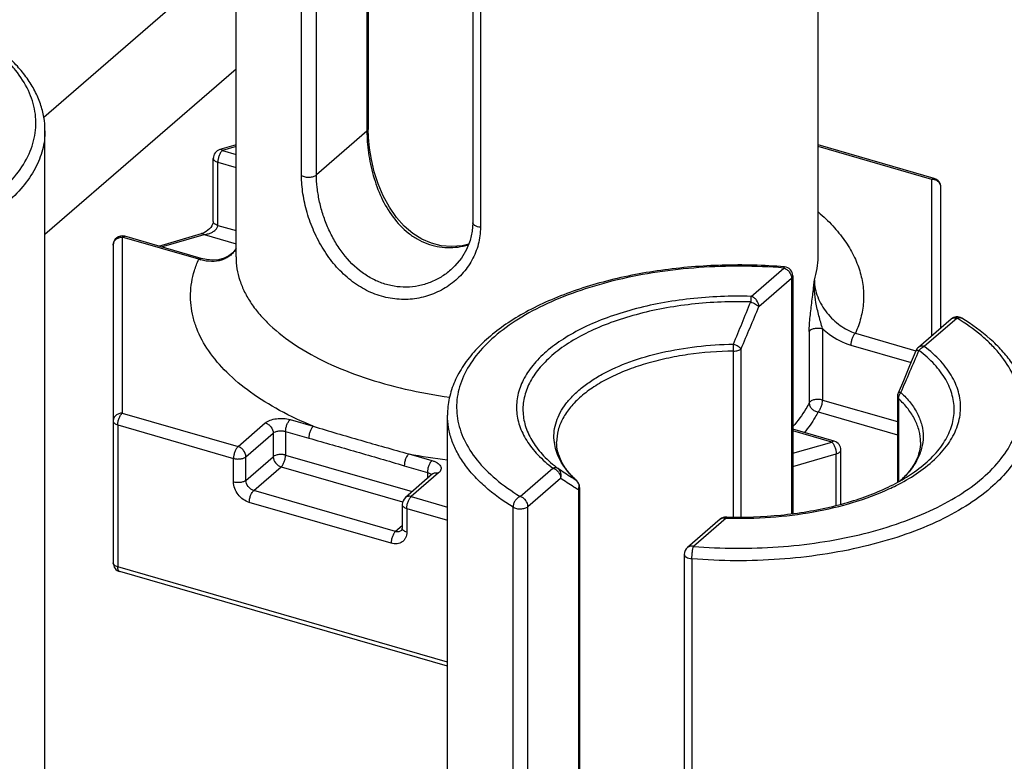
# Model space of a CAD drawing. Header units: millimetres. Extents: x 0 to 420, y 0 to 297.
# Tile 15 of 85: x 82.68 to 93.51, y 96.32 to 104.47. Entities that reach past the tile are written whole.
import ezdxf

# ---------------------------------------------------------------- set-up
doc = ezdxf.new("R2010")
doc.units = ezdxf.units.MM
doc.header["$LTSCALE"] = 23.1
for name, color, linetype in [('0000242733_2_KÖRPERKANTE', 7, 'CONTINUOUS'), ('0000284003_2_KÖRPERKANTE', 7, 'CONTINUOUS'), ('0000434254_2_KÖRPERKANTE', 7, 'CONTINUOUS')]:
    doc.layers.add(name, color=color, linetype=linetype)

msp = doc.modelspace()

# ---------------------------------------------------------------- linework, layer by layer
at = {"layer": '0000242733_2_KÖRPERKANTE', "color": 7, "linetype": 'Continuous'}
msp.add_line((85.0612, 103.9278), (82.9612, 102.1091), dxfattribs=at)
at = {"layer": '0000284003_2_KÖRPERKANTE', "color": 7, "linetype": 'Continuous'}
msp.add_line((85.0612, 105.2268), (82.9475, 103.3964), dxfattribs=at)
at = {"layer": '0000434254_2_KÖRPERKANTE', "color": 7, "linetype": 'Continuous'}
for p, q in [((85.0612, 101.8641), (85.0612, 110.611)), ((91.4612, 101.8641), (91.4612, 110.611)), ((86.5141, 109.8157), (86.5141, 103.2698)), ((87.6647, 109.081), (87.6647, 102.2394)), ((82.9612, 94.5029), (82.9612, 103.2498)), ((85.0612, 103.0941), (84.8834, 103.0427)), ((92.7389, 102.7252), (91.4612, 103.0941)), ((84.8112, 102.2538), (84.8112, 102.9467)), ((92.8112, 101.0837), (92.8112, 102.6291)), ((84.6795, 101.8475), (83.8389, 102.0901)), ((84.2112, 101.9827), (84.6834, 102.119)), ((83.7112, 101.994), (83.7112, 98.5011)), ((91.183, 101.6548), (91.183, 99.0421)), ((92.9228, 101.1804), (92.5634, 100.8692)), ((92.3336, 100.3287), (92.3336, 99.3869)), ((87.3865, 91.3779), (87.3865, 100.1248)), ((91.6389, 99.8385), (91.183, 99.9701)), ((91.7112, 99.1464), (91.7112, 99.7424)), ((87.2233, 99.478), (86.9233, 99.2182)), ((88.8394, 99.3295), (88.8394, 92.7836)), ((86.8888, 99.1426), (86.8888, 98.8828)), ((90.3839, 98.9816), (90.0245, 98.6704)), ((89.99, 98.5948), (89.99, 91.7532)), ((87.3865, 97.3649), (83.7834, 98.405))]:
    msp.add_line(p, q, dxfattribs=at)
at = {"layer": '0000434254_2_KÖRPERKANTE', "color": 9, "linetype": 'Continuous'}
for p, q in [((86.5007, 109.7907), (86.5007, 103.2448)), ((85.7819, 102.7578), (85.7819, 109.5994)), ((85.946, 102.7644), (85.946, 109.606)), ((87.7487, 109.0316), (87.7487, 102.19)), ((86.5007, 103.2448), (85.946, 102.7644)), ((85.0612, 103.0766), (84.9112, 103.0333)), ((92.7112, 102.7157), (91.4612, 103.0766)), ((84.9112, 103.0333), (85.0612, 102.99)), ((84.8612, 102.2105), (84.8612, 102.9034)), ((84.8612, 102.9034), (85.0612, 102.8456)), ((92.7112, 100.9971), (92.7112, 102.7157)), ((84.8612, 102.2105), (85.0612, 102.1528)), ((84.2415, 101.9739), (84.7112, 102.1095)), ((84.7112, 102.1095), (85.0612, 102.0085)), ((83.8112, 102.0806), (83.8112, 100.1465)), ((84.6518, 101.838), (83.8112, 102.0806)), ((90.7236, 101.4301), (91.083, 101.7414)), ((90.8103, 101.3186), (91.1696, 101.6298)), ((91.1696, 101.6298), (91.1696, 99.0403)), ((92.9883, 101.1914), (92.6289, 100.8801)), ((91.3638, 101.0442), (91.3638, 100.2599)), ((91.5107, 101.0753), (91.5107, 100.291)), ((91.8706, 101.0243), (92.5366, 100.832)), ((91.8206, 100.8944), (92.483, 100.7032)), ((90.5311, 99.0057), (90.5311, 100.8287)), ((90.6149, 99.0055), (90.6149, 100.8537)), ((91.5107, 100.291), (92.3336, 100.0535)), ((92.3456, 100.3049), (92.3456, 99.3931)), ((83.8112, 100.1465), (85.0836, 99.7792)), ((91.4608, 100.1611), (92.3336, 99.9091)), ((85.0836, 99.7792), (85.3836, 100.039)), ((85.6568, 100.0756), (85.9112, 100.0022)), ((83.7612, 100.0166), (83.7612, 98.4578)), ((83.7612, 100.0166), (85.0336, 99.6493)), ((85.1702, 99.6676), (85.4702, 99.9274)), ((85.4702, 99.9274), (85.4702, 99.6676)), ((85.6068, 99.9457), (85.6068, 99.6859)), ((85.6068, 99.9457), (85.8612, 99.8723)), ((91.6112, 99.829), (91.183, 99.9526)), ((91.183, 99.7054), (91.6112, 99.829)), ((85.0336, 99.3895), (85.0336, 99.6493)), ((85.1702, 99.4078), (85.4702, 99.6676)), ((85.1702, 99.4078), (85.1702, 99.6676)), ((85.6068, 99.6859), (86.9992, 99.2839)), ((86.9612, 99.6991), (87.2156, 99.6256)), ((91.183, 99.561), (91.6612, 99.6991)), ((91.6612, 99.1327), (91.6612, 99.6991)), ((85.2568, 99.2962), (85.5568, 99.556)), ((85.5568, 99.556), (86.8932, 99.1702)), ((86.9112, 99.5692), (87.1656, 99.4957)), ((87.2888, 99.489), (86.9888, 99.2292)), ((87.1656, 99.4957), (87.1656, 99.428)), ((88.1847, 99.2314), (88.5441, 99.5426)), ((87.2087, 99.4707), (87.2112, 99.4671)), ((88.2713, 99.1198), (88.6307, 99.431)), ((88.8073, 99.403), (88.8016, 99.4076)), ((88.8073, 99.4029), (88.8073, 99.403)), ((86.8156, 98.8462), (85.2568, 99.2962)), ((88.826, 99.3045), (88.826, 92.7586)), ((86.7656, 98.7163), (85.2068, 99.1663)), ((86.9888, 99.2292), (87.3865, 99.1144)), ((86.9388, 99.0993), (86.9388, 98.8395)), ((86.9388, 99.0993), (87.3865, 98.9701)), ((88.1073, 92.2716), (88.1073, 99.1132)), ((88.2713, 92.2782), (88.2713, 99.1198)), ((90.4494, 98.9926), (90.09, 98.6814)), ((90.4494, 98.9926), (90.452, 98.9926)), ((90.4494, 98.9926), (90.452, 98.9926)), ((86.8888, 98.9096), (86.8156, 98.8462)), ((90.074, 98.5454), (90.074, 91.7038)), ((87.3865, 97.4112), (83.7612, 98.4578))]:
    msp.add_line(p, q, dxfattribs=at)
at = {"layer": '0000434254_2_KÖRPERKANTE', "color": 7, "linetype": 'Continuous'}
for points in [[(87.6195, 102.0034), (87.5485, 101.9859), (87.432, 101.9763), (87.3186, 101.9855), (87.2091, 102.0129), (87.1043, 102.0579), (87.0048, 102.1204), (86.9114, 102.2002), (86.8252, 102.2968), (86.7476, 102.4088), (86.6802, 102.5336), (86.6246, 102.666), (86.5813, 102.8003), (86.5496, 102.9326), (86.5285, 103.0595), (86.517, 103.1775), (86.5141, 103.2698)], [(84.8112, 102.2539), (84.8111, 102.251), (84.8093, 102.2385), (84.8042, 102.2229), (84.7956, 102.2057), (84.7839, 102.1884), (84.7695, 102.1718), (84.7529, 102.1565), (84.7346, 102.1429), (84.7148, 102.1314), (84.6936, 102.1223), (84.6835, 102.119)], [(87.6647, 102.2394), (87.6584, 102.1474), (87.6355, 102.0438), (87.5958, 101.9437), (87.5399, 101.8496), (87.4689, 101.764), (87.4226, 101.7203)], [(85.0612, 101.9565), (85.0587, 101.9514), (85.025, 101.9086), (84.9819, 101.8739), (84.9298, 101.8482), (84.87, 101.8327), (84.8044, 101.8281), (84.7358, 101.8345), (84.6795, 101.8475)], [(92.5365, 100.8319), (92.4674, 100.6657), (92.3985, 100.5019), (92.3416, 100.368)]]:
    msp.add_lwpolyline(points, dxfattribs=at)
for centre, start, end in [((84.9112, 102.9467), 106.1017, 180), ((92.7112, 102.6291), 0, 73.89794), ((83.8112, 101.994), 73.9045, 180), ((91.083, 101.6548), 0, 85.36106), ((92.9883, 101.1048), 58.4879, 130.89339), ((92.6289, 100.7936), 130.89475, 157.48462), ((92.4336, 100.3287), 156.87277, 179.99929), ((91.6112, 99.7424), 359.99606, 73.89789), ((88.7394, 99.3295), 0.0028, 47.28316), ((86.9888, 99.1426), 130.88618, 180), ((90.4493, 98.906), 88.38809, 130.8924), ((90.09, 98.5948), 130.88654, 180), ((83.8112, 98.5011), 180, 253.90182)]:
    msp.add_arc(centre, 0.1, start, end, dxfattribs=at)
at = {"layer": '0000434254_2_KÖRPERKANTE', "color": 9, "linetype": 'Continuous'}
for centre, radius, start, end in [((92.7112, 102.6004), 0.1154, 84.43496, 90.00015), ((84.8172, 102.3436), 0.532, 251.87858, 254.50964), ((34.0211, 124.2335), 61.1351, 337.567448, 338.038052), ((43.9944, 120.7188), 50.6764, 336.92096, 337.49113), ((86.562, 100.8242), 3.9691, 0.06525, 1.16064), ((56.6624, 115.9703), 38.9666, 336.40493, 337.14468), ((92.5413, 100.8299), 0.00518, 147.37684, 157.39755), ((88.1978, 106.3142), 6.7297, 259.41129, 263.06896), ((89.4431, 100.1104), 0.9514, 221.06649, 223.46521), ((89.5142, 100.179), 1.0502, 223.51415, 227.27295), ((88.7493, 99.3458), 0.0809, 44.58088, 49.68677), ((88.7477, 99.3443), 0.0831, 34.70425, 44.5606), ((88.7241, 99.3397), 0.1079, 340.94443, 353.43592), ((88.7279, 99.3392), 0.104, 353.49982, 354.67254)]:
    msp.add_arc(centre, radius, start, end, dxfattribs=at)
for points, knots in [([(79.2647, 101.8064), (79.4196, 101.7938), (79.7308, 101.7806), (80.1953, 101.7958), (80.65, 101.8454), (81.0847, 101.9283), (81.4899, 102.0427), (81.8564, 102.1861), (82.1763, 102.3553), (82.4428, 102.5471), (82.65, 102.7578), (82.7715, 102.951), (82.8306, 103.1087), (82.8563, 103.226), (82.8641, 103.3441), (82.854, 103.4621), (82.8259, 103.5792), (82.7637, 103.7367), (82.6661, 103.8866), (82.5415, 104.0252), (82.3882, 104.1663), (82.2565, 104.259), (82.1629, 104.3164)], [0, 0, 0, 0, 0.0847363, 0.1695649, 0.2530466, 0.3337923, 0.4105309, 0.4821766, 0.5479126, 0.6072977, 0.6604127, 0.7080451, 0.7303421, 0.7519685, 0.7732598, 0.7945746, 0.8162703, 0.8386774, 0.8866268, 0.9126546, 0.9401951, 1, 1, 1, 1]), ([(82.9612, 103.2498), (82.9612, 103.2148), (82.9565, 103.1444), (82.9285, 103.0028), (82.8566, 102.826), (82.7183, 102.6264), (82.5989, 102.5073), (82.5325, 102.4498)], [0, 0, 0, 0, 0.1121386, 0.2256993, 0.4619293, 0.71807, 1, 1, 1, 1]), ([(86.5141, 103.2698), (86.5141, 103.2653), (86.5113, 103.2556), (86.5047, 103.2482), (86.5007, 103.2448)], [0, 0, 0, 0, 0.4607765, 1, 1, 1, 1]), ([(86.5007, 103.2448), (86.5007, 103.2062), (86.5039, 103.1267), (86.5218, 102.9632), (86.5653, 102.7556), (86.6523, 102.5159), (86.7782, 102.2983), (86.9196, 102.1481), (87.0516, 102.0584), (87.1581, 102.0083), (87.2705, 101.9764), (87.3863, 101.9635), (87.5028, 101.9694), (87.5791, 101.9851), (87.6165, 101.9957)], [0, 0, 0, 0, 0.0596315, 0.1226846, 0.2539675, 0.3860732, 0.5150662, 0.6396467, 0.7005741, 0.7607852, 0.8205731, 0.8802295, 0.9399935, 1, 1, 1, 1]), ([(84.9112, 103.0333), (84.9036, 103.0267), (84.8899, 103.0088), (84.8746, 102.9769), (84.8641, 102.9408), (84.8612, 102.9156), (84.8612, 102.9034)], [0, 0, 0, 0, 0.2112038, 0.4685652, 0.7427014, 1, 1, 1, 1]), ([(84.9112, 103.0333), (84.9089, 103.0353), (84.9043, 103.0387), (84.8971, 103.0423), (84.8901, 103.0438), (84.8855, 103.0433), (84.8834, 103.0427)], [0, 0, 0, 0, 0.298632, 0.55952, 0.7888586, 1, 1, 1, 1]), ([(84.8112, 102.9467), (84.8112, 102.9422), (84.814, 102.9325), (84.8249, 102.9203), (84.8411, 102.9102), (84.8541, 102.9054), (84.8612, 102.9034)], [0, 0, 0, 0, 0.1906472, 0.4137497, 0.683954, 1, 1, 1, 1]), ([(85.7819, 102.7578), (85.7874, 102.7544), (85.7999, 102.7486), (85.8284, 102.7406), (85.867, 102.7378), (85.9049, 102.7435), (85.931, 102.7538), (85.9416, 102.7606), (85.946, 102.7644)], [0, 0, 0, 0, 0.1121167, 0.2384397, 0.5140005, 0.7816022, 0.8988673, 1, 1, 1, 1]), ([(87.7487, 102.19), (87.7487, 102.1268), (87.7326, 102.0002), (87.6613, 101.8233), (87.5496, 101.6688), (87.4053, 101.5435), (87.2361, 101.4524), (87.0496, 101.4001), (86.8539, 101.3902), (86.6577, 101.4246), (86.4696, 101.5022), (86.2968, 101.6191), (86.1447, 101.7694), (86.0165, 101.9459), (85.9143, 102.1411), (85.8396, 102.3465), (85.7935, 102.5531), (85.7819, 102.6911), (85.7819, 102.7578)], [0, 0, 0, 0, 0.0588456, 0.1172589, 0.1757535, 0.2345301, 0.2936439, 0.3531752, 0.4133339, 0.4744773, 0.5370252, 0.6013034, 0.6673923, 0.7350288, 0.8035335, 0.8717283, 0.9378998, 1, 1, 1, 1]), ([(87.4226, 101.7203), (87.3892, 101.6913), (87.3171, 101.6389), (87.1971, 101.5797), (87.068, 101.5418), (86.9334, 101.5272), (86.797, 101.5373), (86.6629, 101.5723), (86.5347, 101.6314), (86.3746, 101.7404), (86.2393, 101.8874), (86.1324, 102.0568), (86.0654, 102.1942), (86.0128, 102.337), (85.9748, 102.4817), (85.9516, 102.6244), (85.946, 102.7186), (85.946, 102.7644)], [0, 0, 0, 0, 0.0582986, 0.116798, 0.1755291, 0.2346068, 0.294242, 0.354715, 0.4163119, 0.4792442, 0.6089338, 0.6756129, 0.7428389, 0.8099102, 0.8758928, 0.939652, 1, 1, 1, 1]), ([(92.7112, 102.7157), (92.7135, 102.7177), (92.718, 102.7212), (92.7253, 102.7247), (92.7323, 102.7263), (92.7369, 102.7258), (92.7389, 102.7252)], [0, 0, 0, 0, 0.2986952, 0.5595125, 0.7888426, 1, 1, 1, 1]), ([(92.8112, 102.6291), (92.8112, 102.6397), (92.8065, 102.6614), (92.7867, 102.6888), (92.7575, 102.7081), (92.7343, 102.714), (92.7224, 102.7152)], [0, 0, 0, 0, 0.2343039, 0.4776143, 0.7337683, 1, 1, 1, 1]), ([(91.4647, 102.3568), (91.5202, 102.3087), (91.623, 102.2103), (91.7536, 102.0501), (91.8542, 101.8841), (91.9233, 101.7134), (91.9603, 101.5398), (91.9643, 101.3649), (91.9353, 101.1908), (91.8953, 101.079), (91.8706, 101.0243)], [0, 0, 0, 0, 0.1466616, 0.2834784, 0.4116203, 0.5328381, 0.6494529, 0.7642302, 0.8801334, 1, 1, 1, 1]), ([(84.7112, 102.1095), (84.7194, 102.1103), (84.7359, 102.1127), (84.7642, 102.1195), (84.7955, 102.1313), (84.8223, 102.1475), (84.8405, 102.164), (84.8517, 102.178), (84.8593, 102.1937), (84.8612, 102.205), (84.8612, 102.2105)], [0, 0, 0, 0, 0.1274886, 0.2558001, 0.4486734, 0.6401408, 0.7343022, 0.8262399, 0.9149511, 1, 1, 1, 1]), ([(84.8612, 102.2105), (84.8541, 102.2126), (84.8411, 102.2174), (84.8249, 102.2275), (84.814, 102.2396), (84.8112, 102.2494), (84.8112, 102.2538)], [0, 0, 0, 0, 0.316046, 0.5862503, 0.8093528, 1, 1, 1, 1]), ([(87.7487, 102.19), (87.7375, 102.191), (87.7167, 102.1944), (87.693, 102.2036), (87.6785, 102.2136), (87.6707, 102.2215), (87.6658, 102.2302), (87.6647, 102.2364), (87.6647, 102.2394)], [0, 0, 0, 0, 0.3205336, 0.5996839, 0.7185324, 0.8229112, 0.9150704, 1, 1, 1, 1]), ([(83.8112, 102.0806), (83.8135, 102.0826), (83.818, 102.0861), (83.8253, 102.0897), (83.8323, 102.0912), (83.8368, 102.0907), (83.8389, 102.0901)], [0, 0, 0, 0, 0.2986185, 0.5595104, 0.7888598, 1, 1, 1, 1]), ([(84.6835, 102.119), (84.6855, 102.1196), (84.6901, 102.1201), (84.6971, 102.1185), (84.7043, 102.1149), (84.7089, 102.1115), (84.7112, 102.1095)], [0, 0, 0, 0, 0.2111531, 0.4404947, 0.7013211, 1, 1, 1, 1]), ([(83.7112, 101.994), (83.7112, 102.0054), (83.7167, 102.0288), (83.7394, 102.0575), (83.7726, 102.0763), (83.7982, 102.0806), (83.8112, 102.0806)], [0, 0, 0, 0, 0.2330927, 0.4764284, 0.7335677, 1, 1, 1, 1]), ([(85.0616, 101.955), (85.0529, 101.9398), (85.0327, 101.9111), (84.9948, 101.875), (84.9508, 101.847), (84.8844, 101.8201), (84.7897, 101.8082), (84.7134, 101.8203), (84.6752, 101.8309)], [0, 0, 0, 0, 0.1205603, 0.2387311, 0.3567623, 0.4766811, 0.7275227, 1, 1, 1, 1]), ([(85.9112, 100.0022), (85.7847, 100.0542), (85.5467, 100.1654), (85.2259, 100.363), (84.9614, 100.5813), (84.7583, 100.8171), (84.6419, 101.0295), (84.5868, 101.2017), (84.5638, 101.3298), (84.5586, 101.4585), (84.5714, 101.587), (84.6019, 101.7146), (84.6334, 101.7972), (84.6518, 101.838)], [0, 0, 0, 0, 0.164326, 0.3150026, 0.4516185, 0.574861, 0.686849, 0.7398488, 0.791587, 0.8427549, 0.8940762, 0.9462728, 1, 1, 1, 1]), ([(84.6518, 101.838), (84.6541, 101.84), (84.6586, 101.8434), (84.6658, 101.847), (84.6729, 101.8485), (84.6774, 101.8481), (84.6795, 101.8475)], [0, 0, 0, 0, 0.2985753, 0.5595211, 0.7888785, 1, 1, 1, 1]), ([(85.0612, 101.8641), (85.0612, 101.8206), (85.0684, 101.7327), (85.1007, 101.6023), (85.1541, 101.4739), (85.2282, 101.3485), (85.3222, 101.2267), (85.478, 101.0655), (85.7221, 100.8789), (86.0714, 100.6879), (86.4771, 100.5275), (86.9289, 100.4017), (87.2467, 100.3443), (87.4107, 100.3217)], [0, 0, 0, 0, 0.0431959, 0.0872338, 0.1328852, 0.1808058, 0.2315077, 0.2853565, 0.4031818, 0.5349276, 0.6796856, 0.8355669, 1, 1, 1, 1]), ([(91.083, 101.7414), (90.928, 101.7539), (90.6169, 101.7671), (90.1524, 101.752), (89.6977, 101.7024), (89.2629, 101.6194), (88.8578, 101.505), (88.4913, 101.3616), (88.1713, 101.1924), (87.9049, 101.0006), (87.6977, 100.79), (87.5762, 100.5968), (87.5171, 100.439), (87.4914, 100.3217), (87.4836, 100.2037), (87.4937, 100.0857), (87.5218, 99.9685), (87.584, 99.811), (87.7093, 99.6185), (87.9205, 99.409), (88.0912, 99.2887), (88.1847, 99.2314)], [0, 0, 0, 0, 0.0847414, 0.1695752, 0.253062, 0.3338127, 0.4105559, 0.482206, 0.547946, 0.6073347, 0.6604529, 0.7080882, 0.7303866, 0.7520144, 0.7733069, 0.7946231, 0.81632, 0.8387285, 0.8866809, 0.9401919, 1, 1, 1, 1]), ([(91.4199, 101.6079), (91.4334, 101.6495), (91.4541, 101.7342), (91.4612, 101.8211), (91.4612, 101.8641)], [0, 0, 0, 0, 0.5046895, 1, 1, 1, 1]), ([(91.0911, 101.7544), (91.0904, 101.7545), (91.0887, 101.7536), (91.0869, 101.7509), (91.0848, 101.7467), (91.0836, 101.7433), (91.083, 101.7414)], [0, 0, 0, 0, 0.1270577, 0.3255141, 0.6160999, 1, 1, 1, 1]), ([(91.083, 101.7414), (91.0948, 101.738), (91.1179, 101.7263), (91.1539, 101.6918), (91.1696, 101.6541), (91.1696, 101.6298)], [0, 0, 0, 0, 0.2477484, 0.5090151, 1, 1, 1, 1]), ([(91.1696, 101.6298), (91.1736, 101.6332), (91.1802, 101.6406), (91.183, 101.6503), (91.183, 101.6548)], [0, 0, 0, 0, 0.5392399, 1, 1, 1, 1]), ([(91.3937, 101.3765), (91.4009, 101.4342), (91.4104, 101.5113), (91.4181, 101.5885), (91.4199, 101.6079)], [0, 0, 0, 0, 0.7493699, 1, 1, 1, 1]), ([(91.4376, 101.3623), (91.4303, 101.403), (91.4194, 101.4846), (91.418, 101.5671), (91.4199, 101.6079)], [0, 0, 0, 0, 0.5034085, 1, 1, 1, 1]), ([(91.4199, 101.6079), (91.4199, 101.5453), (91.4417, 101.4488), (91.499, 101.3319), (91.5566, 101.248), (91.6249, 101.1731), (91.7247, 101.0898), (91.811, 101.0438), (91.8706, 101.0243)], [0, 0, 0, 0, 0.2408156, 0.369733, 0.5005614, 0.6308999, 0.7587207, 1, 1, 1, 1]), ([(90.7236, 101.4301), (90.5005, 101.4364), (90.1674, 101.4232), (89.7352, 101.3596), (89.4297, 101.2907), (89.1459, 101.2017), (88.889, 101.0941), (88.6638, 100.9699), (88.4742, 100.8311), (88.3237, 100.68), (88.2155, 100.5186), (88.1527, 100.3493), (88.1381, 100.1759), (88.1726, 100.0037), (88.2543, 99.8373), (88.3801, 99.6798), (88.4857, 99.5872), (88.5441, 99.5426)], [0, 0, 0, 0, 0.171843, 0.2555275, 0.3361445, 0.4126681, 0.4842378, 0.5502201, 0.6102889, 0.6645328, 0.7135882, 0.7587643, 0.8020468, 0.8458248, 0.8923756, 0.9434209, 1, 1, 1, 1]), ([(90.7198, 101.3695), (90.5031, 101.3756), (90.1797, 101.3628), (89.76, 101.301), (89.4633, 101.2341), (89.1877, 101.1477), (88.9383, 101.0432), (88.7195, 100.9226), (88.5354, 100.7878), (88.3893, 100.6411), (88.2842, 100.4844), (88.2231, 100.32), (88.209, 100.1516), (88.2425, 99.9843), (88.3219, 99.8228), (88.444, 99.6699), (88.5465, 99.5799), (88.6032, 99.5366)], [0, 0, 0, 0, 0.1718437, 0.255529, 0.3361469, 0.4126718, 0.4842429, 0.5502267, 0.6102968, 0.664542, 0.7135983, 0.7587748, 0.8020573, 0.845835, 0.8923852, 0.9434304, 1, 1, 1, 1]), ([(90.7237, 101.4302), (90.7227, 101.4216), (90.7212, 101.4014), (90.7202, 101.3812), (90.7197, 101.3695)], [0, 0, 0, 0, 0.4240963, 1, 1, 1, 1]), ([(90.7197, 101.3695), (90.7294, 101.3658), (90.748, 101.358), (90.7735, 101.3452), (90.7944, 101.3323), (90.806, 101.3232), (90.8103, 101.3186)], [0, 0, 0, 0, 0.2969408, 0.5786093, 0.8197247, 1, 1, 1, 1]), ([(90.8103, 101.3186), (90.8103, 101.3429), (90.7945, 101.3806), (90.7585, 101.4151), (90.7355, 101.4268), (90.7237, 101.4302)], [0, 0, 0, 0, 0.4910804, 0.7523016, 1, 1, 1, 1]), ([(91.3638, 101.0442), (91.3638, 101.0705), (91.3661, 101.1248), (91.3759, 101.2357), (91.3866, 101.32), (91.3937, 101.3765)], [0, 0, 0, 0, 0.236406, 0.4885387, 1, 1, 1, 1]), ([(91.5107, 101.0753), (91.5033, 101.0984), (91.4894, 101.1454), (91.4632, 101.2407), (91.4464, 101.3133), (91.4376, 101.3623)], [0, 0, 0, 0, 0.2457433, 0.4967682, 1, 1, 1, 1]), ([(90.09, 98.6814), (90.245, 98.6688), (90.5561, 98.6556), (91.0206, 98.6708), (91.4753, 98.7204), (91.9101, 98.8033), (92.3152, 98.9177), (92.6817, 99.0611), (93.0017, 99.2303), (93.2681, 99.4221), (93.4753, 99.6328), (93.5968, 99.826), (93.6559, 99.9837), (93.6816, 100.101), (93.6894, 100.2191), (93.6793, 100.3371), (93.6512, 100.4542), (93.589, 100.6117), (93.4914, 100.7616), (93.3668, 100.9002), (93.2135, 101.0413), (93.0818, 101.134), (92.9883, 101.1914)], [0, 0, 0, 0, 0.0847363, 0.1695649, 0.2530466, 0.3337923, 0.4105309, 0.4821766, 0.5479126, 0.6072977, 0.6604127, 0.7080451, 0.7303421, 0.7519685, 0.7732598, 0.7945746, 0.8162703, 0.8386774, 0.8866268, 0.9126546, 0.9401951, 1, 1, 1, 1]), ([(92.9228, 101.1804), (92.9269, 101.1839), (92.9362, 101.1899), (92.9584, 101.1965), (92.9767, 101.1947), (92.9883, 101.1914)], [0, 0, 0, 0, 0.2340351, 0.4759038, 1, 1, 1, 1]), ([(92.9883, 101.1914), (92.9971, 101.195), (93.0111, 101.1982), (93.0291, 101.1956), (93.037, 101.1922), (93.0405, 101.19)], [0, 0, 0, 0, 0.5291712, 0.7691208, 1, 1, 1, 1]), ([(91.3638, 101.0442), (91.3682, 101.0529), (91.3814, 101.0637), (91.4022, 101.073), (91.4296, 101.0806), (91.4666, 101.0835), (91.4965, 101.0794), (91.5107, 101.0753)], [0, 0, 0, 0, 0.1848357, 0.3025352, 0.4341191, 0.7201032, 1, 1, 1, 1]), ([(91.5107, 101.0753), (91.5335, 101.0539), (91.6255, 100.9766), (91.7351, 100.9191), (91.8206, 100.8944)], [0, 0, 0, 0, 0.259467, 1, 1, 1, 1]), ([(91.8706, 101.0243), (91.863, 101.0177), (91.8493, 100.9998), (91.834, 100.9679), (91.8235, 100.9318), (91.8206, 100.9066), (91.8206, 100.8944)], [0, 0, 0, 0, 0.2111363, 0.4683816, 0.7425409, 1, 1, 1, 1]), ([(88.5615, 99.8245), (88.5571, 99.8582), (88.555, 99.927), (88.5731, 100.0301), (88.6118, 100.1314), (88.6705, 100.2298), (88.7485, 100.3244), (88.8448, 100.4144), (88.9585, 100.4989), (89.1372, 100.6067), (89.3977, 100.7209), (89.7474, 100.8215), (90.13, 100.8859), (90.3952, 100.9027), (90.53, 100.9046)], [0, 0, 0, 0, 0.0413565, 0.0831522, 0.12657, 0.1726078, 0.2220098, 0.2752587, 0.3326015, 0.3940882, 0.528825, 0.6773, 0.8358529, 1, 1, 1, 1]), ([(90.6149, 100.8537), (90.6132, 100.8558), (90.6088, 100.8601), (90.598, 100.8689), (90.5808, 100.8803), (90.557, 100.8932), (90.5394, 100.9008), (90.5303, 100.9046)], [0, 0, 0, 0, 0.083028, 0.1820109, 0.4219347, 0.7021329, 1, 1, 1, 1]), ([(90.5311, 100.8287), (90.3632, 100.8264), (90.1139, 100.8074), (89.7917, 100.7497), (89.5656, 100.6921), (89.3557, 100.6207), (89.1656, 100.5367), (88.9981, 100.4412), (88.8989, 100.3676), (88.8544, 100.3291)], [0, 0, 0, 0, 0.2829423, 0.4196696, 0.5510772, 0.6757871, 0.7926574, 0.9008616, 1, 1, 1, 1]), ([(90.5311, 100.8287), (90.5474, 100.8289), (90.5711, 100.832), (90.5989, 100.8425), (90.6103, 100.8497), (90.6149, 100.8537)], [0, 0, 0, 0, 0.5507679, 0.7926004, 1, 1, 1, 1]), ([(92.5222, 99.5016), (92.5867, 99.5473), (92.7032, 99.6425), (92.842, 99.8067), (92.9175, 99.9554), (92.9491, 100.0755), (92.9591, 100.1647), (92.9555, 100.254), (92.9386, 100.3429), (92.9084, 100.4308), (92.8493, 100.5488), (92.7407, 100.6915), (92.6309, 100.7887), (92.5698, 100.8354)], [0, 0, 0, 0, 0.1459517, 0.2765151, 0.3944581, 0.4503185, 0.5050724, 0.559609, 0.6148332, 0.6716017, 0.7306708, 0.8578742, 1, 1, 1, 1]), ([(92.537, 100.8327), (92.5378, 100.834), (92.5415, 100.8363), (92.5486, 100.8373), (92.5584, 100.8371), (92.5657, 100.8361), (92.5698, 100.8354)], [0, 0, 0, 0, 0.1427211, 0.3512154, 0.6377793, 1, 1, 1, 1]), ([(92.5395, 99.4788), (92.6101, 99.5259), (92.7381, 99.6245), (92.8922, 99.7956), (92.9781, 99.9516), (93.0157, 100.0781), (93.0291, 100.1721), (93.0279, 100.2663), (93.0121, 100.3602), (92.9821, 100.453), (92.9379, 100.5442), (92.88, 100.6333), (92.7823, 100.7519), (92.6933, 100.831), (92.6289, 100.8801)], [0, 0, 0, 0, 0.147937, 0.2799577, 0.3986071, 0.4545054, 0.509094, 0.563288, 0.6180314, 0.674228, 0.7326813, 0.794058, 0.8588682, 1, 1, 1, 1]), ([(92.6289, 100.8802), (92.6174, 100.8835), (92.5991, 100.8853), (92.5769, 100.8786), (92.5675, 100.8727), (92.5634, 100.8692)], [0, 0, 0, 0, 0.5240957, 0.7659648, 1, 1, 1, 1]), ([(92.5698, 100.8354), (92.5736, 100.8407), (92.5897, 100.8597), (92.6114, 100.8744), (92.6289, 100.8802)], [0, 0, 0, 0, 0.2617658, 1, 1, 1, 1]), ([(92.3714, 100.3731), (92.3676, 100.3736), (92.3607, 100.3742), (92.3507, 100.374), (92.343, 100.3713), (92.3416, 100.368)], [0, 0, 0, 0, 0.3639897, 0.6499369, 1, 1, 1, 1]), ([(92.3456, 100.3049), (92.3456, 100.3168), (92.3507, 100.3415), (92.3634, 100.3631), (92.3714, 100.3731)], [0, 0, 0, 0, 0.481444, 1, 1, 1, 1]), ([(92.3714, 100.3731), (92.4097, 100.3377), (92.4784, 100.2646), (92.5573, 100.1431), (92.6055, 100.0165), (92.6212, 99.887), (92.6038, 99.7576), (92.554, 99.6312), (92.4735, 99.51), (92.4039, 99.4372), (92.3652, 99.4019)], [0, 0, 0, 0, 0.1396237, 0.2672054, 0.3856409, 0.4991349, 0.6127625, 0.7315721, 0.8597118, 1, 1, 1, 1]), ([(88.8544, 100.3291), (88.8129, 100.2931), (88.7383, 100.2187), (88.6519, 100.0939), (88.5986, 99.9633), (88.5865, 99.873), (88.5865, 99.8291)], [0, 0, 0, 0, 0.2820593, 0.5383205, 0.774664, 1, 1, 1, 1]), ([(91.3638, 100.2599), (91.3524, 100.2374), (91.3013, 100.1449), (91.2371, 100.0598), (91.1836, 99.9999)], [0, 0, 0, 0, 0.2392818, 1, 1, 1, 1]), ([(91.5107, 100.291), (91.4965, 100.2951), (91.4666, 100.2992), (91.4296, 100.2963), (91.4022, 100.2888), (91.3814, 100.2795), (91.3682, 100.2686), (91.3638, 100.2599)], [0, 0, 0, 0, 0.2798968, 0.5658809, 0.6974647, 0.8151643, 1, 1, 1, 1]), ([(91.3638, 100.2599), (91.3638, 100.2483), (91.3693, 100.2241), (91.391, 100.1932), (91.4226, 100.1705), (91.4479, 100.1627), (91.4607, 100.1611)], [0, 0, 0, 0, 0.2328327, 0.4816261, 0.7409284, 1, 1, 1, 1]), ([(91.4607, 100.1611), (91.4683, 100.1676), (91.4821, 100.1856), (91.4974, 100.2174), (91.5078, 100.2536), (91.5107, 100.2788), (91.5107, 100.291)], [0, 0, 0, 0, 0.2111493, 0.4684358, 0.7426147, 1, 1, 1, 1]), ([(92.3336, 100.3287), (92.3336, 100.3245), (92.336, 100.3153), (92.342, 100.3082), (92.3456, 100.3049)], [0, 0, 0, 0, 0.4639218, 1, 1, 1, 1]), ([(92.5865, 99.8291), (92.5865, 99.8706), (92.5757, 99.9559), (92.528, 100.0797), (92.4505, 100.1987), (92.3831, 100.2702), (92.3456, 100.3049)], [0, 0, 0, 0, 0.2273504, 0.4647131, 0.720364, 1, 1, 1, 1]), ([(83.8112, 100.1465), (83.7982, 100.1465), (83.7726, 100.1422), (83.7395, 100.1234), (83.7167, 100.0947), (83.7112, 100.0713), (83.7112, 100.0599)], [0, 0, 0, 0, 0.2663334, 0.5233988, 0.7667756, 1, 1, 1, 1]), ([(83.7612, 100.0166), (83.7612, 100.0288), (83.7641, 100.0541), (83.7746, 100.0902), (83.7899, 100.122), (83.8036, 100.14), (83.8112, 100.1465)], [0, 0, 0, 0, 0.2574459, 0.5316179, 0.7888755, 1, 1, 1, 1]), ([(91.4608, 100.1611), (91.4509, 100.1415), (91.4072, 100.0614), (91.354, 99.9868), (91.3099, 99.9335)], [0, 0, 0, 0, 0.2410498, 1, 1, 1, 1]), ([(83.7112, 100.0599), (83.7112, 100.0555), (83.714, 100.0457), (83.7249, 100.0335), (83.7411, 100.0235), (83.7541, 100.0187), (83.7612, 100.0166)], [0, 0, 0, 0, 0.1906611, 0.4137541, 0.6839616, 1, 1, 1, 1]), ([(85.3836, 100.039), (85.3906, 100.0451), (85.4071, 100.0563), (85.4471, 100.0746), (85.5067, 100.0883), (85.582, 100.0907), (85.6328, 100.0826), (85.6568, 100.0756)], [0, 0, 0, 0, 0.0979154, 0.2090233, 0.4624939, 0.7364512, 1, 1, 1, 1]), ([(85.3836, 100.039), (85.3954, 100.0356), (85.4184, 100.0239), (85.4544, 99.9895), (85.4702, 99.9518), (85.4702, 99.9274)], [0, 0, 0, 0, 0.247699, 0.5089197, 1, 1, 1, 1]), ([(85.6068, 99.9457), (85.6068, 99.9579), (85.6097, 99.9832), (85.6201, 100.0193), (85.6354, 100.0511), (85.6492, 100.0691), (85.6568, 100.0756)], [0, 0, 0, 0, 0.2574459, 0.5316179, 0.7888755, 1, 1, 1, 1]), ([(88.1073, 99.1132), (87.9986, 99.1797), (87.8468, 99.2884), (87.675, 99.4562), (87.5712, 99.5833), (87.4894, 99.7146), (87.4303, 99.8493), (87.3945, 99.9864), (87.3865, 100.079), (87.3865, 100.1248)], [0, 0, 0, 0, 0.2948226, 0.4290478, 0.5549867, 0.673536, 0.7860126, 0.8941431, 1, 1, 1, 1]), ([(93.7865, 100.1248), (93.7865, 100.0898), (93.7819, 100.0194), (93.7538, 99.8778), (93.6819, 99.701), (93.5436, 99.5014), (93.4242, 99.3823), (93.3578, 99.3248)], [0, 0, 0, 0, 0.1121386, 0.2256993, 0.4619293, 0.71807, 1, 1, 1, 1]), ([(85.4702, 99.9274), (85.4776, 99.9339), (85.4975, 99.9442), (85.5317, 99.9521), (85.5694, 99.9532), (85.5948, 99.9492), (85.6068, 99.9457)], [0, 0, 0, 0, 0.2084267, 0.4620842, 0.7362415, 1, 1, 1, 1]), ([(85.9112, 100.0022), (85.9036, 99.9956), (85.8899, 99.9777), (85.8746, 99.9458), (85.8641, 99.9097), (85.8612, 99.8845), (85.8612, 99.8723)], [0, 0, 0, 0, 0.2111363, 0.4683816, 0.7425409, 1, 1, 1, 1]), ([(85.9112, 100.0022), (85.9975, 99.9757), (86.171, 99.9241), (86.4326, 99.8482), (86.696, 99.7726), (86.8725, 99.7231), (86.9612, 99.6991)], [0, 0, 0, 0, 0.2477156, 0.4968707, 0.7477514, 1, 1, 1, 1]), ([(85.8612, 99.8723), (85.9486, 99.847), (86.1237, 99.7976), (86.3864, 99.7228), (86.6487, 99.6461), (86.8236, 99.5945), (86.9112, 99.5692)], [0, 0, 0, 0, 0.2497431, 0.4995415, 0.7497432, 1, 1, 1, 1]), ([(88.7258, 99.4854), (88.6821, 99.5356), (88.6256, 99.617), (88.5784, 99.7355), (88.5653, 99.795), (88.5615, 99.8245)], [0, 0, 0, 0, 0.5241346, 0.7663461, 1, 1, 1, 1]), ([(91.6389, 99.8385), (91.6369, 99.839), (91.6323, 99.8395), (91.6253, 99.838), (91.618, 99.8344), (91.6135, 99.831), (91.6112, 99.829)], [0, 0, 0, 0, 0.2111546, 0.4404819, 0.7013031, 1, 1, 1, 1]), ([(91.6112, 99.829), (91.6188, 99.8224), (91.6325, 99.8045), (91.6478, 99.7726), (91.6582, 99.7365), (91.6612, 99.7113), (91.6612, 99.6991)], [0, 0, 0, 0, 0.211035, 0.468231, 0.7424492, 1, 1, 1, 1]), ([(85.0836, 99.7792), (85.076, 99.7727), (85.0622, 99.7547), (85.0469, 99.7229), (85.0365, 99.6868), (85.0336, 99.6615), (85.0336, 99.6493)], [0, 0, 0, 0, 0.2111194, 0.4683783, 0.7425521, 1, 1, 1, 1]), ([(85.1702, 99.6676), (85.1702, 99.692), (85.1544, 99.7297), (85.1184, 99.7641), (85.0954, 99.7758), (85.0836, 99.7792)], [0, 0, 0, 0, 0.4910803, 0.752301, 1, 1, 1, 1]), ([(91.6612, 99.6991), (91.6683, 99.7011), (91.6812, 99.7059), (91.6974, 99.716), (91.7084, 99.7282), (91.7112, 99.7379), (91.7112, 99.7424)], [0, 0, 0, 0, 0.3160375, 0.5862422, 0.809351, 1, 1, 1, 1]), ([(85.0336, 99.6493), (85.0456, 99.6458), (85.0709, 99.6418), (85.1086, 99.643), (85.1428, 99.6508), (85.1627, 99.6612), (85.1702, 99.6676)], [0, 0, 0, 0, 0.2637606, 0.5379195, 0.7915783, 1, 1, 1, 1]), ([(85.6068, 99.6859), (85.5948, 99.6894), (85.5694, 99.6934), (85.5317, 99.6923), (85.4975, 99.6844), (85.4776, 99.6741), (85.4702, 99.6676)], [0, 0, 0, 0, 0.2637606, 0.5379195, 0.7915783, 1, 1, 1, 1]), ([(85.4702, 99.6676), (85.4702, 99.6432), (85.4859, 99.6056), (85.5219, 99.5711), (85.545, 99.5594), (85.5568, 99.556)], [0, 0, 0, 0, 0.4910803, 0.752301, 1, 1, 1, 1]), ([(85.5568, 99.556), (85.5643, 99.5626), (85.5781, 99.5805), (85.5934, 99.6124), (85.6038, 99.6485), (85.6068, 99.6737), (85.6068, 99.6859)], [0, 0, 0, 0, 0.2111194, 0.4683783, 0.7425521, 1, 1, 1, 1]), ([(86.9612, 99.6991), (86.9536, 99.6925), (86.9399, 99.6746), (86.9246, 99.6427), (86.9141, 99.6066), (86.9112, 99.5814), (86.9112, 99.5692)], [0, 0, 0, 0, 0.2111363, 0.4683816, 0.7425409, 1, 1, 1, 1]), ([(87.2156, 99.6256), (87.208, 99.6191), (87.1943, 99.6011), (87.179, 99.5693), (87.1685, 99.5332), (87.1656, 99.5079), (87.1656, 99.4957)], [0, 0, 0, 0, 0.2111245, 0.4683821, 0.7425541, 1, 1, 1, 1]), ([(87.2156, 99.6256), (87.2264, 99.6225), (87.2467, 99.6154), (87.2737, 99.6013), (87.2948, 99.5848), (87.3094, 99.5663), (87.3165, 99.546), (87.3151, 99.5251), (87.3053, 99.5054), (87.2949, 99.4943), (87.2888, 99.489)], [0, 0, 0, 0, 0.1701724, 0.3228973, 0.4564449, 0.5718826, 0.6742744, 0.7729769, 0.8788695, 1, 1, 1, 1]), ([(87.1656, 99.4957), (87.1745, 99.4931), (87.1903, 99.487), (87.2041, 99.4766), (87.2087, 99.4707)], [0, 0, 0, 0, 0.5541596, 1, 1, 1, 1]), ([(87.2233, 99.478), (87.2274, 99.4815), (87.2368, 99.4875), (87.259, 99.4941), (87.2773, 99.4924), (87.2888, 99.489)], [0, 0, 0, 0, 0.2340351, 0.4759038, 1, 1, 1, 1]), ([(88.6032, 99.5366), (88.5993, 99.5394), (88.5906, 99.5439), (88.5704, 99.5483), (88.5543, 99.5459), (88.5441, 99.5426)], [0, 0, 0, 0, 0.2329988, 0.4745755, 1, 1, 1, 1]), ([(88.5441, 99.5426), (88.5559, 99.5392), (88.579, 99.5275), (88.615, 99.493), (88.6307, 99.4554), (88.6307, 99.431)], [0, 0, 0, 0, 0.2476988, 0.5089197, 1, 1, 1, 1]), ([(88.8017, 99.4075), (88.7849, 99.4178), (88.718, 99.4597), (88.6522, 99.5033), (88.6032, 99.5366)], [0, 0, 0, 0, 0.2495534, 1, 1, 1, 1]), ([(88.6307, 99.431), (88.6341, 99.4406), (88.6382, 99.4605), (88.6354, 99.4903), (88.6238, 99.517), (88.6107, 99.531), (88.6032, 99.5366)], [0, 0, 0, 0, 0.2618291, 0.5155866, 0.7607672, 1, 1, 1, 1]), ([(85.1702, 99.4078), (85.1627, 99.4013), (85.1428, 99.391), (85.1086, 99.3832), (85.0709, 99.382), (85.0456, 99.386), (85.0336, 99.3895)], [0, 0, 0, 0, 0.2084267, 0.4620842, 0.7362415, 1, 1, 1, 1]), ([(85.2068, 99.1663), (85.1831, 99.1731), (85.1371, 99.1963), (85.0816, 99.2499), (85.0437, 99.3162), (85.0336, 99.3657), (85.0336, 99.3895)], [0, 0, 0, 0, 0.2460833, 0.5056166, 0.762006, 1, 1, 1, 1]), ([(85.2568, 99.2962), (85.245, 99.2996), (85.2219, 99.3113), (85.1859, 99.3458), (85.1702, 99.3834), (85.1702, 99.4078)], [0, 0, 0, 0, 0.2476991, 0.5089197, 1, 1, 1, 1]), ([(88.826, 99.3045), (88.8096, 99.3145), (88.7437, 99.3555), (88.6789, 99.3982), (88.6307, 99.431)], [0, 0, 0, 0, 0.2488598, 1, 1, 1, 1]), ([(88.816, 99.3917), (88.8221, 99.3829), (88.8311, 99.3626), (88.8325, 99.3405), (88.8315, 99.3295)], [0, 0, 0, 0, 0.4905889, 1, 1, 1, 1]), ([(92.2405, 99.3135), (92.2675, 99.3259), (92.3702, 99.3754), (92.4694, 99.4321), (92.5395, 99.4788)], [0, 0, 0, 0, 0.2608993, 1, 1, 1, 1]), ([(85.2068, 99.1663), (85.2068, 99.1785), (85.2097, 99.2037), (85.2201, 99.2399), (85.2354, 99.2717), (85.2492, 99.2896), (85.2568, 99.2962)], [0, 0, 0, 0, 0.2574459, 0.5316179, 0.7888755, 1, 1, 1, 1]), ([(88.826, 99.3045), (88.83, 99.3079), (88.8366, 99.3153), (88.8394, 99.325), (88.8394, 99.3295)], [0, 0, 0, 0, 0.539241, 1, 1, 1, 1]), ([(93.3578, 99.3248), (93.2728, 99.2511), (93.0795, 99.1121), (92.7493, 98.9374), (92.371, 98.7894), (91.9528, 98.6713), (91.504, 98.5857), (91.0346, 98.5345), (90.5552, 98.5188), (90.2339, 98.5325), (90.074, 98.5454)], [0, 0, 0, 0, 0.0977872, 0.2060293, 0.324004, 0.4503645, 0.5833236, 0.7207877, 0.8604702, 1, 1, 1, 1]), ([(90.452, 98.9926), (90.6142, 98.9881), (90.9358, 98.9951), (91.4048, 99.0528), (91.842, 99.1551), (92.1146, 99.2555), (92.2405, 99.3135)], [0, 0, 0, 0, 0.2658035, 0.5259105, 0.772804, 1, 1, 1, 1]), ([(86.9888, 99.2292), (86.9773, 99.2326), (86.959, 99.2343), (86.9368, 99.2277), (86.9274, 99.2217), (86.9234, 99.2182)], [0, 0, 0, 0, 0.5240958, 0.7659662, 1, 1, 1, 1]), ([(86.9388, 99.0993), (86.9388, 99.1115), (86.9417, 99.1368), (86.9522, 99.1729), (86.9675, 99.2047), (86.9812, 99.2227), (86.9888, 99.2292)], [0, 0, 0, 0, 0.2574401, 0.531614, 0.7888738, 1, 1, 1, 1]), ([(88.1847, 99.2314), (88.1739, 99.227), (88.153, 99.2132), (88.1285, 99.1845), (88.1118, 99.1502), (88.1073, 99.1252), (88.1073, 99.1132)], [0, 0, 0, 0, 0.2363361, 0.4953284, 0.7569006, 1, 1, 1, 1]), ([(88.2713, 99.1198), (88.2713, 99.1442), (88.2556, 99.1818), (88.2196, 99.2163), (88.1965, 99.228), (88.1847, 99.2314)], [0, 0, 0, 0, 0.4910803, 0.752301, 1, 1, 1, 1]), ([(86.8888, 99.1426), (86.8888, 99.1382), (86.8916, 99.1284), (86.9025, 99.1162), (86.9188, 99.1062), (86.9317, 99.1014), (86.9388, 99.0993)], [0, 0, 0, 0, 0.1906506, 0.4137527, 0.6839542, 1, 1, 1, 1]), ([(88.1073, 99.1132), (88.1127, 99.1098), (88.1252, 99.104), (88.1537, 99.096), (88.1924, 99.0932), (88.2303, 99.0989), (88.2563, 99.1092), (88.267, 99.116), (88.2713, 99.1198)], [0, 0, 0, 0, 0.1121173, 0.2384411, 0.5140034, 0.7816057, 0.8988703, 1, 1, 1, 1]), ([(90.3839, 98.9816), (90.3879, 98.9851), (90.3973, 98.9911), (90.4195, 98.9977), (90.4378, 98.9959), (90.4493, 98.9926)], [0, 0, 0, 0, 0.2340355, 0.475905, 1, 1, 1, 1]), ([(90.4493, 98.9926), (90.4496, 98.9945), (90.45, 98.9978), (90.4507, 99.0022), (90.4512, 99.0044), (90.4518, 99.006), (90.4522, 99.006)], [0, 0, 0, 0, 0.422556, 0.7315798, 0.922574, 1, 1, 1, 1]), ([(86.8156, 98.8462), (86.808, 98.8396), (86.7943, 98.8217), (86.779, 98.7899), (86.7685, 98.7537), (86.7656, 98.7285), (86.7656, 98.7163)], [0, 0, 0, 0, 0.2111245, 0.4683821, 0.7425541, 1, 1, 1, 1]), ([(86.9388, 98.8395), (86.9388, 98.8182), (86.9328, 98.7861), (86.9107, 98.751), (86.8888, 98.7305), (86.8619, 98.7164), (86.8204, 98.7064), (86.7869, 98.7101), (86.7656, 98.7163)], [0, 0, 0, 0, 0.2550625, 0.3747342, 0.4922278, 0.6109872, 0.7341661, 1, 1, 1, 1]), ([(86.8811, 98.8572), (86.877, 98.8537), (86.8677, 98.8477), (86.8455, 98.8411), (86.8272, 98.8429), (86.8156, 98.8462)], [0, 0, 0, 0, 0.2340351, 0.4759038, 1, 1, 1, 1]), ([(86.9388, 98.8395), (86.9317, 98.8416), (86.9188, 98.8463), (86.9025, 98.8564), (86.8916, 98.8686), (86.8888, 98.8783), (86.8888, 98.8828)], [0, 0, 0, 0, 0.3160458, 0.5862473, 0.8093494, 1, 1, 1, 1]), ([(90.09, 98.6814), (90.0784, 98.6847), (90.0601, 98.6865), (90.0379, 98.6799), (90.0286, 98.6739), (90.0245, 98.6704)], [0, 0, 0, 0, 0.5241049, 0.7659736, 1, 1, 1, 1]), ([(90.074, 98.5454), (90.074, 98.5577), (90.0749, 98.583), (90.0782, 98.6199), (90.083, 98.653), (90.0873, 98.6731), (90.09, 98.6814)], [0, 0, 0, 0, 0.2689049, 0.5526885, 0.8090043, 1, 1, 1, 1]), ([(89.99, 98.5948), (89.99, 98.5918), (89.9911, 98.5856), (89.996, 98.5769), (90.0038, 98.5689), (90.0183, 98.5589), (90.042, 98.5498), (90.0628, 98.5463), (90.074, 98.5454)], [0, 0, 0, 0, 0.0849296, 0.1770888, 0.2814676, 0.4003161, 0.6794664, 1, 1, 1, 1]), ([(83.7612, 98.4578), (83.7541, 98.4598), (83.7411, 98.4646), (83.7249, 98.4747), (83.714, 98.4869), (83.7112, 98.4966), (83.7112, 98.5011)], [0, 0, 0, 0, 0.3160451, 0.5862499, 0.8093407, 1, 1, 1, 1]), ([(83.7834, 98.405), (83.7799, 98.406), (83.7729, 98.4108), (83.766, 98.4228), (83.762, 98.439), (83.7612, 98.4512), (83.7612, 98.4578)], [0, 0, 0, 0, 0.1806891, 0.399543, 0.6729766, 1, 1, 1, 1])]:
    msp.add_open_spline(points, degree=3, knots=knots, dxfattribs=at)
at = {"layer": '0000434254_2_KÖRPERKANTE', "color": 7, "linetype": 'Continuous'}
for points, knots in [([(82.9612, 103.2498), (82.9612, 103.2995), (82.9526, 103.3999), (82.9142, 103.5478), (82.8514, 103.6917), (82.7655, 103.8304), (82.6575, 103.9631), (82.4811, 104.1358), (82.3259, 104.2472), (82.2152, 104.315)], [0, 0, 0, 0, 0.1098528, 0.2213477, 0.3360921, 0.4555202, 0.5808644, 0.7130575, 1, 1, 1, 1]), ([(91.0911, 101.7544), (90.8639, 101.7729), (90.4092, 101.7845), (89.7402, 101.7295), (89.2045, 101.6236), (88.8055, 101.503), (88.5318, 101.3985), (88.2812, 101.2794), (88.0563, 101.1467), (87.8596, 101.0014), (87.6933, 100.8443), (87.5596, 100.6766), (87.4611, 100.4992), (87.4003, 100.3143), (87.3865, 100.1873), (87.3865, 100.1248)], [0, 0, 0, 0, 0.1549141, 0.308443, 0.4554434, 0.5250967, 0.5915334, 0.6544053, 0.7134948, 0.7687458, 0.8202967, 0.8685083, 0.9139726, 0.9574911, 1, 1, 1, 1]), ([(93.7865, 100.1248), (93.7865, 100.1745), (93.7779, 100.2749), (93.7395, 100.4228), (93.6768, 100.5667), (93.5908, 100.7054), (93.4828, 100.8381), (93.3065, 101.0108), (93.1512, 101.1222), (93.0405, 101.19)], [0, 0, 0, 0, 0.1098528, 0.2213477, 0.3360921, 0.4555202, 0.5808644, 0.7130575, 1, 1, 1, 1]), ([(88.8073, 99.4029), (88.772, 99.4356), (88.7095, 99.5018), (88.6384, 99.6101), (88.596, 99.7195), (88.5865, 99.7935), (88.5865, 99.8291)], [0, 0, 0, 0, 0.2924003, 0.5514136, 0.7834133, 1, 1, 1, 1]), ([(92.5865, 99.8291), (92.5865, 99.7934), (92.577, 99.7192), (92.5343, 99.6096), (92.4629, 99.501), (92.4001, 99.4347), (92.3646, 99.402)], [0, 0, 0, 0, 0.216473, 0.4484245, 0.7074729, 1, 1, 1, 1]), ([(90.4522, 99.006), (90.6522, 99.0003), (90.9511, 99.0105), (91.3407, 99.0618), (91.6185, 99.1178), (91.8794, 99.1905), (92.1191, 99.2786), (92.3334, 99.3804), (92.463, 99.4598), (92.5222, 99.5016)], [0, 0, 0, 0, 0.2779106, 0.4137863, 0.5453419, 0.6710317, 0.7894572, 0.8994214, 1, 1, 1, 1]), ([(86.8811, 98.8572), (86.8831, 98.8589), (86.8859, 98.8636), (86.8883, 98.8724), (86.8888, 98.8789), (86.8888, 98.8828)], [0, 0, 0, 0, 0.2890594, 0.5753424, 1, 1, 1, 1])]:
    msp.add_open_spline(points, degree=3, knots=knots, dxfattribs=at)

doc.saveas('drawing.dxf')
